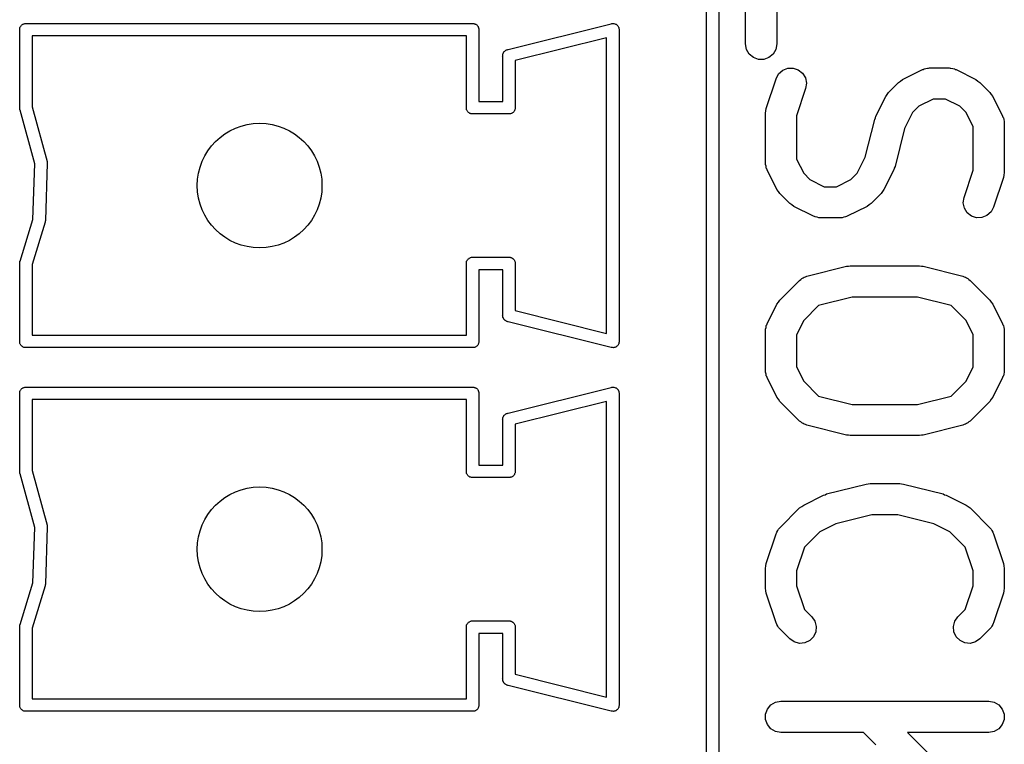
# Model space of a CAD drawing. Extents: x 81 to 161, y -172 to -32.
# Tile 24 of 94: x 89.26 to 98.74, y -132.53 to -125.56. Entities that reach past the tile are written whole.
import ezdxf

# ---------------------------------------------------------------- set-up
doc = ezdxf.new("R2010")
doc.units = 0
doc.header["$MEASUREMENT"] = 0
doc.layers.add('BLACK', color=7, linetype='CONTINUOUS')

msp = doc.modelspace()

# ---------------------------------------------------------------- linework, layer by layer
at = {"layer": 'BLACK', "linetype": 'CONTINUOUS'}
for p, q in [((95.987, -110.592), (95.987, -140.222)), ((95.867, -140.157), (95.867, -110.657)), ((96.2448, -125.794), (96.2448, -124.27)), ((96.5448, -124.27), (96.5448, -125.794)), ((89.257, -125.646), (89.2588, -125.641)), ((89.257, -125.652), (89.257, -125.646)), ((89.257, -126.412), (89.257, -125.652)), ((89.2588, -125.641), (89.2597, -125.636)), ((89.2597, -125.636), (89.2624, -125.632)), ((89.2624, -125.632), (89.2642, -125.627)), ((89.2642, -125.627), (89.2677, -125.622)), ((89.2677, -125.622), (89.2703, -125.618)), ((89.2703, -125.618), (89.2744, -125.614)), ((89.2744, -125.614), (89.2778, -125.61)), ((89.2778, -125.61), (89.2825, -125.608)), ((89.2825, -125.608), (89.2865, -125.604)), ((89.2865, -125.604), (89.2915, -125.602)), ((89.2915, -125.602), (89.2962, -125.6)), ((89.2962, -125.6), (89.3014, -125.599)), ((89.3014, -125.599), (89.3064, -125.597)), ((89.3064, -125.597), (89.3117, -125.597)), ((89.3117, -125.597), (89.3118, -125.597)), ((89.3118, -125.597), (93.6222, -125.597)), ((93.6222, -125.597), (93.6223, -125.597)), ((93.6223, -125.597), (93.6276, -125.597)), ((93.6276, -125.597), (93.6326, -125.599)), ((93.6326, -125.599), (93.6378, -125.6)), ((93.6378, -125.6), (93.6425, -125.602)), ((93.6425, -125.602), (93.6475, -125.604)), ((93.6475, -125.604), (93.6515, -125.608)), ((93.6515, -125.608), (93.6562, -125.61)), ((93.6562, -125.61), (93.6596, -125.614)), ((93.6596, -125.614), (93.6637, -125.618)), ((93.6637, -125.618), (93.6663, -125.622)), ((93.6663, -125.622), (93.6698, -125.627)), ((93.6698, -125.627), (93.6716, -125.632)), ((93.6716, -125.632), (93.6743, -125.636)), ((93.6743, -125.636), (93.6752, -125.641)), ((93.6752, -125.641), (93.677, -125.646)), ((93.677, -125.646), (93.677, -125.652)), ((93.677, -125.652), (93.677, -125.652)), ((93.677, -125.652), (93.677, -126.347)), ((93.9596, -125.847), (94.9494, -125.6)), ((94.9494, -125.6), (94.9564, -125.597)), ((94.9564, -125.597), (94.9649, -125.597)), ((94.9649, -125.597), (94.9733, -125.596)), ((94.9733, -125.596), (94.9754, -125.597)), ((94.9754, -125.597), (94.9776, -125.597)), ((94.9776, -125.597), (94.9855, -125.6)), ((94.9855, -125.6), (94.9937, -125.602)), ((94.9937, -125.602), (94.9954, -125.603)), ((94.9954, -125.603), (94.9975, -125.604)), ((94.9975, -125.604), (95.004, -125.61)), ((95.004, -125.61), (95.0108, -125.615)), ((95.0108, -125.615), (95.012, -125.616)), ((95.012, -125.616), (95.0137, -125.618)), ((95.0137, -125.618), (95.0179, -125.625)), ((95.0179, -125.625), (95.0226, -125.632)), ((95.0226, -125.632), (95.0232, -125.634)), ((95.0232, -125.634), (95.0243, -125.636)), ((95.0243, -125.636), (95.0257, -125.645)), ((95.0257, -125.645), (95.0278, -125.653)), ((95.0278, -125.653), (95.027, -125.66)), ((95.027, -125.66), (95.027, -128.654)), ((89.377, -125.717), (89.377, -126.399)), ((93.557, -125.717), (89.377, -125.717)), ((93.557, -126.396), (93.557, -125.717)), ((94.907, -125.734), (94.027, -125.954)), ((94.907, -128.58), (94.907, -125.734)), ((93.9177, -125.871), (93.9192, -125.87)), ((93.9192, -125.87), (93.9203, -125.868)), ((93.9203, -125.868), (93.9268, -125.862)), ((93.9268, -125.862), (93.9329, -125.857)), ((93.9329, -125.857), (93.9349, -125.856)), ((93.9349, -125.856), (93.9365, -125.854)), ((93.9365, -125.854), (93.9445, -125.851)), ((93.9445, -125.851), (93.9474, -125.85)), ((93.9474, -125.85), (93.9494, -125.85)), ((93.9494, -125.85), (93.9564, -125.847)), ((93.9564, -125.847), (93.9596, -125.847)), ((96.2538, -125.846), (96.2448, -125.794)), ((96.2799, -125.891), (96.2538, -125.846)), ((96.5357, -125.846), (96.5097, -125.891)), ((96.5448, -125.794), (96.5357, -125.846)), ((93.9062, -125.911), (93.907, -125.904)), ((93.907, -125.914), (93.9062, -125.911)), ((93.907, -125.902), (93.9075, -125.899)), ((93.907, -125.904), (93.907, -125.902)), ((93.907, -126.347), (93.907, -125.914)), ((93.9075, -125.899), (93.9084, -125.89)), ((93.9084, -125.89), (93.9094, -125.888)), ((93.9094, -125.888), (93.9098, -125.886)), ((93.9098, -125.886), (93.914, -125.879)), ((93.914, -125.879), (93.9177, -125.871)), ((94.027, -125.954), (94.027, -126.412)), ((96.3198, -125.924), (96.2799, -125.891)), ((96.3687, -125.942), (96.3198, -125.924)), ((96.4208, -125.942), (96.3687, -125.942)), ((96.4698, -125.924), (96.4208, -125.942)), ((96.5097, -125.891), (96.4698, -125.924)), ((96.563, -126.082), (96.602, -126.047)), ((96.602, -126.047), (96.6504, -126.028)), ((96.6504, -126.028), (96.7025, -126.027)), ((96.7025, -126.027), (96.7519, -126.043)), ((96.7519, -126.043), (96.7927, -126.076)), ((97.7563, -126.136), (97.9467, -126.041)), ((97.9467, -126.041), (97.955, -126.039)), ((97.955, -126.039), (97.9625, -126.034)), ((97.9625, -126.034), (97.9798, -126.031)), ((97.9798, -126.031), (97.9967, -126.026)), ((97.9967, -126.026), (98.0053, -126.027)), ((98.0053, -126.027), (98.0138, -126.025)), ((98.0138, -126.025), (98.2043, -126.025)), ((98.2043, -126.025), (98.2128, -126.027)), ((98.2128, -126.027), (98.2214, -126.026)), ((98.2214, -126.026), (98.2383, -126.031)), ((98.2383, -126.031), (98.2556, -126.034)), ((98.2556, -126.034), (98.2631, -126.039)), ((98.2631, -126.039), (98.2714, -126.041)), ((98.2714, -126.041), (98.4618, -126.136)), ((96.4429, -126.414), (96.5382, -126.128)), ((96.5382, -126.128), (96.563, -126.082)), ((96.7927, -126.076), (96.82, -126.12)), ((96.82, -126.12), (96.8304, -126.171)), ((97.7173, -126.164), (97.7369, -126.151)), ((97.7369, -126.151), (97.7563, -126.136)), ((98.4618, -126.136), (98.4811, -126.151)), ((98.4811, -126.151), (98.5008, -126.164)), ((96.8228, -126.223), (96.7352, -126.485)), ((96.8304, -126.171), (96.8228, -126.223)), ((97.622, -126.26), (97.7173, -126.164)), ((98.5008, -126.164), (98.5961, -126.26)), ((97.4987, -126.489), (97.5939, -126.299)), ((97.5939, -126.299), (97.6083, -126.279)), ((97.6083, -126.279), (97.622, -126.26)), ((98.0492, -126.325), (97.9122, -126.394)), ((98.1689, -126.325), (98.0492, -126.325)), ((98.3059, -126.394), (98.1689, -126.325)), ((98.5961, -126.26), (98.6098, -126.279)), ((98.6098, -126.279), (98.6242, -126.299)), ((98.6242, -126.299), (98.7194, -126.489)), ((89.2597, -126.428), (89.257, -126.412)), ((89.2612, -126.43), (89.2597, -126.428)), ((89.4021, -126.947), (89.2612, -126.43)), ((89.377, -126.399), (89.5203, -126.924)), ((93.557, -126.418), (93.557, -126.396)), ((93.5588, -126.423), (93.557, -126.418)), ((93.5597, -126.428), (93.5588, -126.423)), ((93.5624, -126.432), (93.5597, -126.428)), ((93.5642, -126.437), (93.5624, -126.432)), ((93.5677, -126.442), (93.5642, -126.437)), ((93.677, -126.347), (93.907, -126.347)), ((94.0198, -126.437), (94.0163, -126.442)), ((94.0216, -126.432), (94.0198, -126.437)), ((94.0243, -126.428), (94.0216, -126.432)), ((94.0252, -126.423), (94.0243, -126.428)), ((94.027, -126.418), (94.0252, -126.423)), ((94.027, -126.412), (94.027, -126.412)), ((94.027, -126.412), (94.027, -126.418)), ((96.4352, -126.461), (96.4394, -126.437)), ((96.4394, -126.437), (96.4429, -126.414)), ((97.9122, -126.394), (97.8514, -126.455)), ((98.3667, -126.455), (98.3059, -126.394)), ((93.5703, -126.446), (93.5677, -126.442)), ((93.5744, -126.45), (93.5703, -126.446)), ((93.5778, -126.454), (93.5744, -126.45)), ((93.5825, -126.456), (93.5778, -126.454)), ((93.5865, -126.46), (93.5825, -126.456)), ((93.5915, -126.462), (93.5865, -126.46)), ((93.5962, -126.464), (93.5915, -126.462)), ((93.6014, -126.465), (93.5962, -126.464)), ((93.6064, -126.467), (93.6014, -126.465)), ((93.6117, -126.467), (93.6064, -126.467)), ((93.6118, -126.467), (93.6117, -126.467)), ((93.9722, -126.467), (93.6118, -126.467)), ((93.9723, -126.467), (93.9722, -126.467)), ((93.9776, -126.467), (93.9723, -126.467)), ((93.9826, -126.465), (93.9776, -126.467)), ((93.9878, -126.464), (93.9826, -126.465)), ((93.9925, -126.462), (93.9878, -126.464)), ((93.9975, -126.46), (93.9925, -126.462)), ((94.0015, -126.456), (93.9975, -126.46)), ((94.0062, -126.454), (94.0015, -126.456)), ((94.0096, -126.45), (94.0062, -126.454)), ((94.0137, -126.446), (94.0096, -126.45)), ((94.0163, -126.442), (94.0137, -126.446)), ((96.4352, -126.937), (96.4352, -126.461)), ((96.7352, -126.485), (96.7352, -126.902)), ((97.3961, -126.885), (97.4873, -126.52)), ((97.4873, -126.52), (97.494, -126.505)), ((97.494, -126.505), (97.4987, -126.489)), ((97.8514, -126.455), (97.7744, -126.609)), ((98.4352, -126.592), (98.3667, -126.455)), ((98.7194, -126.489), (98.7219, -126.497)), ((98.7219, -126.497), (98.7262, -126.505)), ((98.7262, -126.505), (98.7292, -126.522)), ((98.7292, -126.522), (98.7343, -126.539)), ((97.7744, -126.609), (97.6831, -126.974)), ((98.4352, -127.008), (98.4352, -126.592)), ((98.7343, -126.539), (98.7337, -126.548)), ((98.7337, -126.548), (98.7352, -126.556)), ((98.7352, -126.556), (98.7352, -127.032)), ((96.7352, -126.902), (96.8038, -127.039)), ((97.3191, -127.039), (97.3961, -126.885)), ((89.3849, -127.482), (89.4021, -126.947)), ((89.5223, -126.942), (89.5046, -127.494)), ((89.5203, -126.924), (89.522, -126.933)), ((89.522, -126.933), (89.5219, -126.938)), ((89.5219, -126.938), (89.5223, -126.942)), ((96.4367, -126.946), (96.4352, -126.937)), ((96.4362, -126.954), (96.4367, -126.946)), ((96.4412, -126.971), (96.4362, -126.954)), ((96.4443, -126.988), (96.4412, -126.971)), ((96.4486, -126.996), (96.4443, -126.988)), ((96.4511, -127.004), (96.4486, -126.996)), ((96.5463, -127.195), (96.4511, -127.004)), ((97.6718, -127.004), (97.5765, -127.195)), ((97.6765, -126.989), (97.6718, -127.004)), ((97.6831, -126.974), (97.6765, -126.989)), ((96.8038, -127.039), (96.8646, -127.1)), ((96.8646, -127.1), (97.0016, -127.168)), ((97.1213, -127.168), (97.2583, -127.1)), ((97.2583, -127.1), (97.3191, -127.039)), ((98.3477, -127.271), (98.4352, -127.008)), ((98.7275, -127.08), (98.6323, -127.366)), ((98.7311, -127.056), (98.7275, -127.08)), ((98.7352, -127.032), (98.7311, -127.056)), ((96.5606, -127.214), (96.5463, -127.195)), ((97.0016, -127.168), (97.1213, -127.168)), ((97.5765, -127.195), (97.5622, -127.214)), ((96.5744, -127.234), (96.5606, -127.214)), ((96.6696, -127.329), (96.5744, -127.234)), ((97.5484, -127.234), (97.4532, -127.329)), ((97.5622, -127.214), (97.5484, -127.234)), ((98.3401, -127.322), (98.3477, -127.271)), ((96.6893, -127.343), (96.6696, -127.329)), ((96.7086, -127.357), (96.6893, -127.343)), ((96.8991, -127.452), (96.7086, -127.357)), ((97.4142, -127.357), (97.2237, -127.452)), ((97.4335, -127.343), (97.4142, -127.357)), ((97.4532, -127.329), (97.4335, -127.343)), ((98.3505, -127.373), (98.3401, -127.322)), ((98.3778, -127.418), (98.3505, -127.373)), ((98.6323, -127.366), (98.6075, -127.411)), ((96.9074, -127.455), (96.8991, -127.452)), ((96.9149, -127.459), (96.9074, -127.455)), ((96.9322, -127.462), (96.9149, -127.459)), ((96.949, -127.467), (96.9322, -127.462)), ((96.9577, -127.467), (96.949, -127.467)), ((96.9662, -127.468), (96.9577, -127.467)), ((97.1567, -127.468), (96.9662, -127.468)), ((97.1652, -127.467), (97.1567, -127.468)), ((97.1738, -127.467), (97.1652, -127.467)), ((97.1907, -127.462), (97.1738, -127.467)), ((97.208, -127.459), (97.1907, -127.462)), ((97.2155, -127.455), (97.208, -127.459)), ((97.2237, -127.452), (97.2155, -127.455)), ((98.4186, -127.45), (98.3778, -127.418)), ((98.468, -127.466), (98.4186, -127.45)), ((98.5201, -127.465), (98.468, -127.466)), ((98.5685, -127.446), (98.5201, -127.465)), ((98.6075, -127.411), (98.5685, -127.446)), ((89.2617, -127.883), (89.3849, -127.482)), ((89.5019, -127.51), (89.377, -127.916)), ((89.5024, -127.507), (89.5019, -127.51)), ((89.5035, -127.504), (89.5024, -127.507)), ((89.5046, -127.494), (89.5035, -127.504)), ((93.5744, -127.864), (93.5778, -127.86)), ((93.5778, -127.86), (93.5825, -127.858)), ((93.5825, -127.858), (93.5865, -127.854)), ((93.5865, -127.854), (93.5915, -127.852)), ((93.5915, -127.852), (93.5962, -127.85)), ((93.5962, -127.85), (93.6014, -127.849)), ((93.6014, -127.849), (93.6064, -127.847)), ((93.6064, -127.847), (93.6117, -127.847)), ((93.6117, -127.847), (93.6118, -127.847)), ((93.6118, -127.847), (93.9722, -127.847)), ((93.9722, -127.847), (93.9723, -127.847)), ((93.9723, -127.847), (93.9776, -127.847)), ((93.9776, -127.847), (93.9826, -127.849)), ((93.9826, -127.849), (93.9878, -127.85)), ((93.9878, -127.85), (93.9925, -127.852)), ((93.9925, -127.852), (93.9975, -127.854)), ((93.9975, -127.854), (94.0015, -127.858)), ((94.0015, -127.858), (94.0062, -127.86)), ((94.0062, -127.86), (94.0096, -127.864)), ((89.257, -127.902), (89.2597, -127.886)), ((89.257, -128.662), (89.257, -127.902)), ((89.2597, -127.886), (89.2617, -127.883)), ((89.377, -127.916), (89.377, -128.597)), ((93.557, -127.896), (93.5588, -127.891)), ((93.557, -127.902), (93.557, -127.896)), ((93.557, -128.597), (93.557, -127.902)), ((93.557, -127.902), (93.557, -127.902)), ((93.5588, -127.891), (93.5597, -127.886)), ((93.5597, -127.886), (93.5624, -127.882)), ((93.5624, -127.882), (93.5642, -127.877)), ((93.5642, -127.877), (93.5677, -127.872)), ((93.5677, -127.872), (93.5703, -127.868)), ((93.5703, -127.868), (93.5744, -127.864)), ((94.0096, -127.864), (94.0137, -127.868)), ((94.0137, -127.868), (94.0163, -127.872)), ((94.0163, -127.872), (94.0198, -127.877)), ((94.0198, -127.877), (94.0216, -127.882)), ((94.0216, -127.882), (94.0243, -127.886)), ((94.0243, -127.886), (94.0252, -127.891)), ((94.0252, -127.891), (94.027, -127.896)), ((94.027, -127.896), (94.027, -127.902)), ((94.027, -127.902), (94.027, -127.902)), ((94.027, -127.902), (94.027, -128.36)), ((96.8346, -128.03), (97.2155, -127.934)), ((97.2155, -127.934), (97.2338, -127.933)), ((97.2338, -127.933), (97.2519, -127.93)), ((97.2519, -127.93), (97.9186, -127.93)), ((97.9186, -127.93), (97.9366, -127.933)), ((97.9366, -127.933), (97.955, -127.934)), ((97.955, -127.934), (98.3359, -128.03)), ((93.907, -127.967), (93.677, -127.967)), ((93.677, -127.967), (93.677, -128.662)), ((93.907, -128.4), (93.907, -127.967)), ((96.787, -128.051), (96.7978, -128.046)), ((96.7978, -128.046), (96.8076, -128.039)), ((96.8076, -128.039), (96.8214, -128.036)), ((96.8214, -128.036), (96.8346, -128.03)), ((98.3359, -128.03), (98.349, -128.036)), ((98.349, -128.036), (98.3629, -128.039)), ((98.3629, -128.039), (98.3726, -128.046)), ((98.3726, -128.046), (98.3835, -128.051)), ((96.5744, -128.26), (96.7649, -128.069)), ((96.7649, -128.069), (96.7767, -128.061)), ((96.7767, -128.061), (96.787, -128.051)), ((98.3835, -128.051), (98.3938, -128.061)), ((98.3938, -128.061), (98.4056, -128.069)), ((98.4056, -128.069), (98.5961, -128.26)), ((97.2704, -128.23), (96.9476, -128.311)), ((97.9001, -128.23), (97.2704, -128.23)), ((98.2228, -128.311), (97.9001, -128.23)), ((96.4511, -128.489), (96.5463, -128.299)), ((96.5463, -128.299), (96.5606, -128.279)), ((96.5606, -128.279), (96.5744, -128.26)), ((96.9476, -128.311), (96.8038, -128.455)), ((98.3667, -128.455), (98.2228, -128.311)), ((98.5961, -128.26), (98.6099, -128.279)), ((98.6099, -128.279), (98.6242, -128.299)), ((98.6242, -128.299), (98.7194, -128.489)), ((93.9062, -128.403), (93.907, -128.4)), ((93.907, -128.41), (93.9062, -128.403)), ((93.907, -128.412), (93.907, -128.41)), ((93.9075, -128.415), (93.907, -128.412)), ((93.9084, -128.424), (93.9075, -128.415)), ((93.9094, -128.426), (93.9084, -128.424)), ((93.9097, -128.428), (93.9094, -128.426)), ((93.914, -128.435), (93.9097, -128.428)), ((94.027, -128.36), (94.907, -128.58)), ((93.9177, -128.443), (93.914, -128.435)), ((93.9192, -128.444), (93.9177, -128.443)), ((93.9203, -128.446), (93.9192, -128.444)), ((93.9268, -128.452), (93.9203, -128.446)), ((93.9329, -128.457), (93.9268, -128.452)), ((93.9349, -128.458), (93.9329, -128.457)), ((93.9365, -128.46), (93.9349, -128.458)), ((93.9445, -128.463), (93.9365, -128.46)), ((93.9474, -128.464), (93.9445, -128.463)), ((93.9494, -128.464), (93.9474, -128.464)), ((93.9564, -128.467), (93.9494, -128.464)), ((93.9596, -128.467), (93.9564, -128.467)), ((94.9494, -128.714), (93.9596, -128.467)), ((96.4362, -128.539), (96.4412, -128.522)), ((96.4412, -128.522), (96.4443, -128.505)), ((96.4443, -128.505), (96.4486, -128.497)), ((96.4486, -128.497), (96.4511, -128.489)), ((96.8038, -128.455), (96.7352, -128.592)), ((98.4352, -128.592), (98.3667, -128.455)), ((98.7194, -128.489), (98.7219, -128.497)), ((98.7219, -128.497), (98.7262, -128.505)), ((98.7262, -128.505), (98.7292, -128.522)), ((98.7292, -128.522), (98.7343, -128.539)), ((89.377, -128.597), (93.557, -128.597)), ((96.4352, -128.556), (96.4367, -128.548)), ((96.4352, -128.937), (96.4352, -128.556)), ((96.4367, -128.548), (96.4362, -128.539)), ((96.7352, -128.592), (96.7352, -128.902)), ((98.4352, -128.902), (98.4352, -128.592)), ((98.7343, -128.539), (98.7337, -128.548)), ((98.7337, -128.548), (98.7352, -128.556)), ((98.7352, -128.556), (98.7352, -128.937)), ((89.257, -128.668), (89.257, -128.662)), ((89.257, -128.662), (89.257, -128.662)), ((89.2588, -128.673), (89.257, -128.668)), ((89.2597, -128.678), (89.2588, -128.673)), ((89.2624, -128.682), (89.2597, -128.678)), ((89.2642, -128.687), (89.2624, -128.682)), ((89.2677, -128.692), (89.2642, -128.687)), ((89.2703, -128.696), (89.2677, -128.692)), ((89.2744, -128.7), (89.2703, -128.696)), ((89.2778, -128.704), (89.2744, -128.7)), ((89.2825, -128.706), (89.2778, -128.704)), ((89.2865, -128.71), (89.2825, -128.706)), ((89.2915, -128.712), (89.2865, -128.71)), ((89.2962, -128.714), (89.2915, -128.712)), ((93.6425, -128.712), (93.6378, -128.714)), ((93.6475, -128.71), (93.6425, -128.712)), ((93.6515, -128.706), (93.6475, -128.71)), ((93.6562, -128.704), (93.6515, -128.706)), ((93.6596, -128.7), (93.6562, -128.704)), ((93.6637, -128.696), (93.6596, -128.7)), ((93.6663, -128.692), (93.6637, -128.696)), ((93.6698, -128.687), (93.6663, -128.692)), ((93.6716, -128.682), (93.6698, -128.687)), ((93.6743, -128.678), (93.6716, -128.682)), ((93.6752, -128.673), (93.6743, -128.678)), ((93.677, -128.668), (93.6752, -128.673)), ((93.677, -128.662), (93.677, -128.662)), ((93.677, -128.662), (93.677, -128.668)), ((94.9937, -128.712), (94.9855, -128.714)), ((94.9954, -128.711), (94.9937, -128.712)), ((94.9975, -128.71), (94.9954, -128.711)), ((95.004, -128.704), (94.9975, -128.71)), ((95.0108, -128.699), (95.004, -128.704)), ((95.012, -128.698), (95.0108, -128.699)), ((95.0137, -128.696), (95.012, -128.698)), ((95.0179, -128.689), (95.0137, -128.696)), ((95.0226, -128.682), (95.0179, -128.689)), ((95.0232, -128.68), (95.0226, -128.682)), ((95.0243, -128.678), (95.0232, -128.68)), ((95.0257, -128.669), (95.0243, -128.678)), ((95.0278, -128.661), (95.0257, -128.669)), ((95.027, -128.654), (95.0278, -128.661)), ((89.3014, -128.715), (89.2962, -128.714)), ((89.3064, -128.717), (89.3014, -128.715)), ((89.3117, -128.717), (89.3064, -128.717)), ((89.3118, -128.717), (89.3117, -128.717)), ((93.6222, -128.717), (89.3118, -128.717)), ((93.6223, -128.717), (93.6222, -128.717)), ((93.6276, -128.717), (93.6223, -128.717)), ((93.6326, -128.715), (93.6276, -128.717)), ((93.6378, -128.714), (93.6326, -128.715)), ((94.9564, -128.717), (94.9494, -128.714)), ((94.9649, -128.717), (94.9564, -128.717)), ((94.9733, -128.718), (94.9649, -128.717)), ((94.9754, -128.717), (94.9733, -128.718)), ((94.9776, -128.717), (94.9754, -128.717)), ((94.9855, -128.714), (94.9776, -128.717)), ((96.7352, -128.902), (96.8038, -129.039)), ((98.3667, -129.039), (98.4352, -128.902)), ((96.4367, -128.946), (96.4352, -128.937)), ((96.4362, -128.954), (96.4367, -128.946)), ((96.4412, -128.971), (96.4362, -128.954)), ((96.4443, -128.988), (96.4412, -128.971)), ((96.4486, -128.996), (96.4443, -128.988)), ((96.4511, -129.004), (96.4486, -128.996)), ((98.7219, -128.996), (98.7194, -129.004)), ((98.7262, -128.988), (98.7219, -128.996)), ((98.7292, -128.971), (98.7262, -128.988)), ((98.7343, -128.954), (98.7292, -128.971)), ((98.7352, -128.937), (98.7337, -128.946)), ((98.7337, -128.946), (98.7343, -128.954)), ((96.5463, -129.195), (96.4511, -129.004)), ((96.8038, -129.039), (96.9476, -129.183)), ((98.2228, -129.183), (98.3667, -129.039)), ((98.7194, -129.004), (98.6242, -129.195)), ((89.257, -129.146), (89.2588, -129.141)), ((89.257, -129.152), (89.257, -129.146)), ((89.257, -129.912), (89.257, -129.152)), ((89.2588, -129.141), (89.2597, -129.136)), ((89.2597, -129.136), (89.2624, -129.132)), ((89.2624, -129.132), (89.2642, -129.127)), ((89.2642, -129.127), (89.2677, -129.122)), ((89.2677, -129.122), (89.2703, -129.118)), ((89.2703, -129.118), (89.2744, -129.114)), ((89.2744, -129.114), (89.2778, -129.11)), ((89.2778, -129.11), (89.2825, -129.108)), ((89.2825, -129.108), (89.2865, -129.104)), ((89.2865, -129.104), (89.2915, -129.102)), ((89.2915, -129.102), (89.2962, -129.1)), ((89.2962, -129.1), (89.3014, -129.099)), ((89.3014, -129.099), (89.3064, -129.097)), ((89.3064, -129.097), (89.3117, -129.097)), ((89.3117, -129.097), (89.3118, -129.097)), ((89.3118, -129.097), (93.6222, -129.097)), ((93.6222, -129.097), (93.6223, -129.097)), ((93.6223, -129.097), (93.6276, -129.097)), ((93.6276, -129.097), (93.6326, -129.099)), ((93.6326, -129.099), (93.6378, -129.1)), ((93.6378, -129.1), (93.6425, -129.102)), ((93.6425, -129.102), (93.6475, -129.104)), ((93.6475, -129.104), (93.6515, -129.108)), ((93.6515, -129.108), (93.6562, -129.11)), ((93.6562, -129.11), (93.6596, -129.114)), ((93.6596, -129.114), (93.6637, -129.118)), ((93.6637, -129.118), (93.6663, -129.122)), ((93.6663, -129.122), (93.6698, -129.127)), ((93.6698, -129.127), (93.6716, -129.132)), ((93.6716, -129.132), (93.6743, -129.136)), ((93.6743, -129.136), (93.6752, -129.141)), ((93.6752, -129.141), (93.677, -129.146)), ((93.677, -129.146), (93.677, -129.152)), ((93.677, -129.152), (93.677, -129.152)), ((93.677, -129.152), (93.677, -129.847)), ((93.9596, -129.347), (94.9494, -129.1)), ((94.9494, -129.1), (94.9564, -129.097)), ((94.9564, -129.097), (94.9649, -129.097)), ((94.9649, -129.097), (94.9733, -129.096)), ((94.9733, -129.096), (94.9754, -129.097)), ((94.9754, -129.097), (94.9776, -129.097)), ((94.9776, -129.097), (94.9855, -129.1)), ((94.9855, -129.1), (94.9937, -129.102)), ((94.9937, -129.102), (94.9954, -129.103)), ((94.9954, -129.103), (94.9975, -129.104)), ((94.9975, -129.104), (95.004, -129.11)), ((95.004, -129.11), (95.0108, -129.115)), ((95.0108, -129.115), (95.012, -129.116)), ((95.012, -129.116), (95.0137, -129.118)), ((95.0137, -129.118), (95.0179, -129.125)), ((95.0179, -129.125), (95.0226, -129.132)), ((95.0226, -129.132), (95.0232, -129.134)), ((95.0232, -129.134), (95.0243, -129.136)), ((95.0243, -129.136), (95.0257, -129.145)), ((95.0257, -129.145), (95.0278, -129.153)), ((95.0278, -129.153), (95.027, -129.16)), ((95.027, -129.16), (95.027, -132.154)), ((96.9476, -129.183), (97.2704, -129.263)), ((97.9001, -129.263), (98.2228, -129.183)), ((89.377, -129.217), (89.377, -129.899)), ((93.557, -129.217), (89.377, -129.217)), ((93.557, -129.896), (93.557, -129.217)), ((94.907, -129.234), (94.027, -129.454)), ((94.907, -132.08), (94.907, -129.234)), ((96.5606, -129.214), (96.5463, -129.195)), ((96.5744, -129.234), (96.5606, -129.214)), ((96.7649, -129.424), (96.5744, -129.234)), ((97.2704, -129.263), (97.9001, -129.263)), ((98.5961, -129.234), (98.4056, -129.424)), ((98.6099, -129.214), (98.5961, -129.234)), ((98.6242, -129.195), (98.6099, -129.214)), ((93.914, -129.379), (93.9177, -129.371)), ((93.9177, -129.371), (93.9192, -129.37)), ((93.9192, -129.37), (93.9203, -129.368)), ((93.9203, -129.368), (93.9268, -129.362)), ((93.9268, -129.362), (93.9329, -129.357)), ((93.9329, -129.357), (93.9349, -129.356)), ((93.9349, -129.356), (93.9365, -129.354)), ((93.9365, -129.354), (93.9445, -129.351)), ((93.9445, -129.351), (93.9474, -129.35)), ((93.9474, -129.35), (93.9494, -129.35)), ((93.9494, -129.35), (93.9564, -129.347)), ((93.9564, -129.347), (93.9596, -129.347)), ((93.9062, -129.411), (93.907, -129.404)), ((93.907, -129.414), (93.9062, -129.411)), ((93.907, -129.402), (93.9075, -129.399)), ((93.907, -129.404), (93.907, -129.402)), ((93.907, -129.847), (93.907, -129.414)), ((93.9075, -129.399), (93.9084, -129.39)), ((93.9084, -129.39), (93.9094, -129.388)), ((93.9094, -129.388), (93.9098, -129.386)), ((93.9098, -129.386), (93.914, -129.379)), ((94.027, -129.454), (94.027, -129.912)), ((96.7767, -129.432), (96.7649, -129.424)), ((96.787, -129.442), (96.7767, -129.432)), ((96.7978, -129.447), (96.787, -129.442)), ((96.8076, -129.454), (96.7978, -129.447)), ((96.8214, -129.458), (96.8076, -129.454)), ((96.8346, -129.464), (96.8214, -129.458)), ((97.2155, -129.559), (96.8346, -129.464)), ((98.3359, -129.464), (97.955, -129.559)), ((98.349, -129.458), (98.3359, -129.464)), ((98.3629, -129.454), (98.349, -129.458)), ((98.3726, -129.447), (98.3629, -129.454)), ((98.3835, -129.442), (98.3726, -129.447)), ((98.3938, -129.432), (98.3835, -129.442)), ((98.4056, -129.424), (98.3938, -129.432)), ((97.2338, -129.56), (97.2155, -129.559)), ((97.2519, -129.563), (97.2338, -129.56)), ((97.9186, -129.563), (97.2519, -129.563)), ((97.9366, -129.56), (97.9186, -129.563)), ((97.955, -129.559), (97.9366, -129.56)), ((93.677, -129.847), (93.907, -129.847)), ((89.2597, -129.928), (89.257, -129.912)), ((89.2612, -129.93), (89.2597, -129.928)), ((89.4021, -130.447), (89.2612, -129.93)), ((89.377, -129.899), (89.5203, -130.424)), ((93.557, -129.918), (93.557, -129.896)), ((93.5588, -129.923), (93.557, -129.918)), ((93.5597, -129.928), (93.5588, -129.923)), ((93.5624, -129.932), (93.5597, -129.928)), ((93.5642, -129.937), (93.5624, -129.932)), ((93.5677, -129.942), (93.5642, -129.937)), ((93.5703, -129.946), (93.5677, -129.942)), ((93.5744, -129.95), (93.5703, -129.946)), ((94.0137, -129.946), (94.0096, -129.95)), ((94.0163, -129.942), (94.0137, -129.946)), ((94.0198, -129.937), (94.0163, -129.942)), ((94.0216, -129.932), (94.0198, -129.937)), ((94.0243, -129.928), (94.0216, -129.932)), ((94.0252, -129.923), (94.0243, -129.928)), ((94.027, -129.918), (94.0252, -129.923)), ((94.027, -129.912), (94.027, -129.912)), ((94.027, -129.912), (94.027, -129.918)), ((93.5778, -129.954), (93.5744, -129.95)), ((93.5825, -129.956), (93.5778, -129.954)), ((93.5865, -129.96), (93.5825, -129.956)), ((93.5915, -129.962), (93.5865, -129.96)), ((93.5962, -129.964), (93.5915, -129.962)), ((93.6014, -129.965), (93.5962, -129.964)), ((93.6064, -129.967), (93.6014, -129.965)), ((93.6117, -129.967), (93.6064, -129.967)), ((93.6118, -129.967), (93.6117, -129.967)), ((93.9722, -129.967), (93.6118, -129.967)), ((93.9723, -129.967), (93.9722, -129.967)), ((93.9776, -129.967), (93.9723, -129.967)), ((93.9826, -129.965), (93.9776, -129.967)), ((93.9878, -129.964), (93.9826, -129.965)), ((93.9925, -129.962), (93.9878, -129.964)), ((93.9975, -129.96), (93.9925, -129.962)), ((94.0015, -129.956), (93.9975, -129.96)), ((94.0062, -129.954), (94.0015, -129.956)), ((94.0096, -129.95), (94.0062, -129.954)), ((97.025, -130.125), (97.406, -130.03)), ((97.406, -130.03), (97.4243, -130.028)), ((97.4243, -130.028), (97.4424, -130.025)), ((97.4424, -130.025), (97.7281, -130.025)), ((97.7281, -130.025), (97.7462, -130.028)), ((97.7462, -130.028), (97.7645, -130.03)), ((97.7645, -130.03), (98.1454, -130.125)), ((96.9943, -130.136), (97.0101, -130.132)), ((97.0101, -130.132), (97.025, -130.125)), ((98.1454, -130.125), (98.1604, -130.132)), ((98.1604, -130.132), (98.1761, -130.136)), ((96.8039, -130.232), (96.9943, -130.136)), ((98.1761, -130.136), (98.3666, -130.232)), ((96.5744, -130.45), (96.7649, -130.26)), ((96.7649, -130.26), (96.7846, -130.246)), ((96.7846, -130.246), (96.8039, -130.232)), ((97.4608, -130.325), (97.1138, -130.412)), ((97.7096, -130.325), (97.4608, -130.325)), ((98.0567, -130.412), (97.7096, -130.325)), ((98.3666, -130.232), (98.3859, -130.246)), ((98.3859, -130.246), (98.4056, -130.26)), ((98.4056, -130.26), (98.5961, -130.45)), ((97.1138, -130.412), (96.9598, -130.489)), ((98.2107, -130.489), (98.0567, -130.412)), ((89.3849, -130.982), (89.4021, -130.447)), ((89.5223, -130.442), (89.5046, -130.994)), ((89.5203, -130.424), (89.522, -130.433)), ((89.522, -130.433), (89.5219, -130.438)), ((89.5219, -130.438), (89.5223, -130.442)), ((96.4429, -130.794), (96.5382, -130.509)), ((96.5382, -130.509), (96.5423, -130.501)), ((96.5423, -130.501), (96.5445, -130.493)), ((96.5445, -130.493), (96.5546, -130.478)), ((96.5546, -130.478), (96.563, -130.463)), ((96.563, -130.463), (96.5694, -130.457)), ((96.5694, -130.457), (96.5744, -130.45)), ((96.9598, -130.489), (96.8116, -130.637)), ((98.3589, -130.637), (98.2107, -130.489)), ((98.5961, -130.45), (98.601, -130.457)), ((98.601, -130.457), (98.6075, -130.463)), ((98.6075, -130.463), (98.6159, -130.478)), ((98.6159, -130.478), (98.6259, -130.493)), ((98.6259, -130.493), (98.6282, -130.501)), ((98.6282, -130.501), (98.6323, -130.509)), ((98.6323, -130.509), (98.7275, -130.794)), ((96.8116, -130.637), (96.7352, -130.866)), ((98.4352, -130.866), (98.3589, -130.637)), ((96.4394, -130.818), (96.4429, -130.794)), ((98.7275, -130.794), (98.7311, -130.818)), ((96.4352, -130.842), (96.4394, -130.818)), ((96.4352, -131.032), (96.4352, -130.842)), ((96.7352, -130.866), (96.7352, -131.008)), ((98.4352, -131.008), (98.4352, -130.866)), ((98.7311, -130.818), (98.7352, -130.842)), ((98.7352, -130.842), (98.7352, -131.032)), ((89.2617, -131.383), (89.3849, -130.982)), ((89.5019, -131.01), (89.377, -131.416)), ((89.5024, -131.007), (89.5019, -131.01)), ((89.5035, -131.004), (89.5024, -131.007)), ((89.5046, -130.994), (89.5035, -131.004)), ((96.4394, -131.056), (96.4352, -131.032)), ((96.4429, -131.08), (96.4394, -131.056)), ((96.5382, -131.366), (96.4429, -131.08)), ((96.7352, -131.008), (96.8116, -131.237)), ((98.3589, -131.237), (98.4352, -131.008)), ((98.7275, -131.08), (98.6323, -131.366)), ((98.7311, -131.056), (98.7275, -131.08)), ((98.7352, -131.032), (98.7311, -131.056)), ((96.8116, -131.237), (96.8818, -131.307)), ((98.2887, -131.307), (98.3589, -131.237)), ((93.5703, -131.368), (93.5744, -131.364)), ((93.5744, -131.364), (93.5778, -131.36)), ((93.5778, -131.36), (93.5825, -131.358)), ((93.5825, -131.358), (93.5865, -131.354)), ((93.5865, -131.354), (93.5915, -131.352)), ((93.5915, -131.352), (93.5962, -131.35)), ((93.5962, -131.35), (93.6014, -131.349)), ((93.6014, -131.349), (93.6064, -131.347)), ((93.6064, -131.347), (93.6117, -131.347)), ((93.6117, -131.347), (93.6118, -131.347)), ((93.6118, -131.347), (93.9722, -131.347)), ((93.9722, -131.347), (93.9723, -131.347)), ((93.9723, -131.347), (93.9776, -131.347)), ((93.9776, -131.347), (93.9826, -131.349)), ((93.9826, -131.349), (93.9878, -131.35)), ((93.9878, -131.35), (93.9925, -131.352)), ((93.9925, -131.352), (93.9975, -131.354)), ((93.9975, -131.354), (94.0015, -131.358)), ((94.0015, -131.358), (94.0062, -131.36)), ((94.0062, -131.36), (94.0096, -131.364)), ((94.0096, -131.364), (94.0137, -131.368)), ((96.5423, -131.373), (96.5382, -131.366)), ((96.8818, -131.307), (96.9117, -131.35)), ((96.9117, -131.35), (96.9251, -131.4)), ((98.2453, -131.4), (98.2588, -131.35)), ((98.2588, -131.35), (98.2887, -131.307)), ((98.6323, -131.366), (98.6282, -131.373)), ((89.257, -131.402), (89.2597, -131.386)), ((89.257, -132.162), (89.257, -131.402)), ((89.2597, -131.386), (89.2617, -131.383)), ((89.377, -131.416), (89.377, -132.097)), ((93.557, -131.396), (93.5588, -131.391)), ((93.557, -131.402), (93.557, -131.396)), ((93.557, -132.097), (93.557, -131.402)), ((93.557, -131.402), (93.557, -131.402)), ((93.5588, -131.391), (93.5597, -131.386)), ((93.5597, -131.386), (93.5624, -131.382)), ((93.5624, -131.382), (93.5642, -131.377)), ((93.5642, -131.377), (93.5677, -131.372)), ((93.5677, -131.372), (93.5703, -131.368)), ((94.0137, -131.368), (94.0163, -131.372)), ((94.0163, -131.372), (94.0198, -131.377)), ((94.0198, -131.377), (94.0216, -131.382)), ((94.0216, -131.382), (94.0243, -131.386)), ((94.0243, -131.386), (94.0252, -131.391)), ((94.0252, -131.391), (94.027, -131.396)), ((94.027, -131.396), (94.027, -131.402)), ((94.027, -131.402), (94.027, -131.402)), ((94.027, -131.402), (94.027, -131.86)), ((96.5445, -131.381), (96.5423, -131.373)), ((96.5546, -131.396), (96.5445, -131.381)), ((96.563, -131.411), (96.5546, -131.396)), ((96.5694, -131.417), (96.563, -131.411)), ((96.5744, -131.424), (96.5694, -131.417)), ((96.6696, -131.519), (96.5744, -131.424)), ((96.9206, -131.452), (96.8986, -131.499)), ((96.9251, -131.4), (96.9206, -131.452)), ((98.2499, -131.452), (98.2453, -131.4)), ((98.2719, -131.499), (98.2499, -131.452)), ((98.5961, -131.424), (98.5008, -131.519)), ((98.601, -131.417), (98.5961, -131.424)), ((98.6075, -131.411), (98.601, -131.417)), ((98.6159, -131.396), (98.6075, -131.411)), ((98.6259, -131.381), (98.6159, -131.396)), ((98.6282, -131.373), (98.6259, -131.381)), ((93.907, -131.467), (93.677, -131.467)), ((93.677, -131.467), (93.677, -132.162)), ((93.907, -131.9), (93.907, -131.467)), ((96.7123, -131.549), (96.6696, -131.519)), ((96.7626, -131.563), (96.7123, -131.549)), ((96.8618, -131.536), (96.8145, -131.558)), ((96.8986, -131.499), (96.8618, -131.536)), ((98.3087, -131.536), (98.2719, -131.499)), ((98.3559, -131.558), (98.3087, -131.536)), ((98.4582, -131.549), (98.4078, -131.563)), ((98.5008, -131.519), (98.4582, -131.549)), ((96.8145, -131.558), (96.7626, -131.563)), ((98.4078, -131.563), (98.3559, -131.558)), ((93.9062, -131.903), (93.907, -131.9)), ((93.907, -131.91), (93.9062, -131.903)), ((93.907, -131.912), (93.907, -131.91)), ((93.9075, -131.915), (93.907, -131.912)), ((93.9084, -131.924), (93.9075, -131.915)), ((93.9094, -131.926), (93.9084, -131.924)), ((93.9097, -131.928), (93.9094, -131.926)), ((93.914, -131.935), (93.9097, -131.928)), ((93.9177, -131.943), (93.914, -131.935)), ((94.027, -131.86), (94.907, -132.08)), ((93.9192, -131.944), (93.9177, -131.943)), ((93.9203, -131.946), (93.9192, -131.944)), ((93.9268, -131.952), (93.9203, -131.946)), ((93.9329, -131.957), (93.9268, -131.952)), ((93.9349, -131.958), (93.9329, -131.957)), ((93.9365, -131.96), (93.9349, -131.958)), ((93.9445, -131.963), (93.9365, -131.96)), ((93.9474, -131.964), (93.9445, -131.963)), ((93.9494, -131.964), (93.9474, -131.964)), ((93.9564, -131.967), (93.9494, -131.964)), ((93.9596, -131.967), (93.9564, -131.967)), ((94.9494, -132.214), (93.9596, -131.967)), ((89.377, -132.097), (93.557, -132.097)), ((96.5339, -132.13), (96.5852, -132.12)), ((96.5852, -132.12), (98.5852, -132.12)), ((98.5852, -132.12), (98.6365, -132.13)), ((89.257, -132.168), (89.257, -132.162)), ((89.257, -132.162), (89.257, -132.162)), ((89.2588, -132.173), (89.257, -132.168)), ((89.2597, -132.178), (89.2588, -132.173)), ((89.2624, -132.182), (89.2597, -132.178)), ((89.2642, -132.187), (89.2624, -132.182)), ((89.2677, -132.192), (89.2642, -132.187)), ((89.2703, -132.196), (89.2677, -132.192)), ((89.2744, -132.2), (89.2703, -132.196)), ((89.2778, -132.204), (89.2744, -132.2)), ((89.2825, -132.206), (89.2778, -132.204)), ((89.2865, -132.21), (89.2825, -132.206)), ((89.2915, -132.212), (89.2865, -132.21)), ((89.2962, -132.214), (89.2915, -132.212)), ((89.3014, -132.215), (89.2962, -132.214)), ((89.3064, -132.217), (89.3014, -132.215)), ((89.3117, -132.217), (89.3064, -132.217)), ((89.3118, -132.217), (89.3117, -132.217)), ((93.6222, -132.217), (89.3118, -132.217)), ((93.6223, -132.217), (93.6222, -132.217)), ((93.6276, -132.217), (93.6223, -132.217)), ((93.6326, -132.215), (93.6276, -132.217)), ((93.6378, -132.214), (93.6326, -132.215)), ((93.6425, -132.212), (93.6378, -132.214)), ((93.6475, -132.21), (93.6425, -132.212)), ((93.6515, -132.206), (93.6475, -132.21)), ((93.6562, -132.204), (93.6515, -132.206)), ((93.6596, -132.2), (93.6562, -132.204)), ((93.6637, -132.196), (93.6596, -132.2)), ((93.6663, -132.192), (93.6637, -132.196)), ((93.6698, -132.187), (93.6663, -132.192)), ((93.6716, -132.182), (93.6698, -132.187)), ((93.6743, -132.178), (93.6716, -132.182)), ((93.6752, -132.173), (93.6743, -132.178)), ((93.677, -132.168), (93.6752, -132.173)), ((93.677, -132.162), (93.677, -132.162)), ((93.677, -132.162), (93.677, -132.168)), ((94.9564, -132.217), (94.9494, -132.214)), ((94.9649, -132.217), (94.9564, -132.217)), ((94.9733, -132.218), (94.9649, -132.217)), ((94.9754, -132.217), (94.9733, -132.218)), ((94.9776, -132.217), (94.9754, -132.217)), ((94.9855, -132.214), (94.9776, -132.217)), ((94.9937, -132.212), (94.9855, -132.214)), ((94.9954, -132.211), (94.9937, -132.212)), ((94.9975, -132.21), (94.9954, -132.211)), ((95.004, -132.204), (94.9975, -132.21)), ((95.0108, -132.199), (95.004, -132.204)), ((95.012, -132.198), (95.0108, -132.199)), ((95.0137, -132.196), (95.012, -132.198)), ((95.0179, -132.189), (95.0137, -132.196)), ((95.0226, -132.182), (95.0179, -132.189)), ((95.0232, -132.18), (95.0226, -132.182)), ((95.0243, -132.178), (95.0232, -132.18)), ((95.0257, -132.169), (95.0243, -132.178)), ((95.0278, -132.161), (95.0257, -132.169)), ((95.027, -132.154), (95.0278, -132.161)), ((96.4375, -132.244), (96.4553, -132.195)), ((96.4553, -132.195), (96.4888, -132.156)), ((96.4888, -132.156), (96.5339, -132.13)), ((98.6365, -132.13), (98.6817, -132.156)), ((98.6817, -132.156), (98.7151, -132.195)), ((98.7151, -132.195), (98.733, -132.244)), ((96.4375, -132.297), (96.4375, -132.244)), ((96.4553, -132.345), (96.4375, -132.297)), ((98.733, -132.297), (98.7151, -132.345)), ((98.733, -132.244), (98.733, -132.297)), ((96.4888, -132.385), (96.4553, -132.345)), ((96.5339, -132.411), (96.4888, -132.385)), ((98.6817, -132.385), (98.6365, -132.411)), ((98.7151, -132.345), (98.6817, -132.385)), ((96.5852, -132.42), (96.5339, -132.411)), ((97.3802, -132.42), (96.5852, -132.42)), ((97.4997, -132.54), (97.3802, -132.42)), ((98.5852, -132.42), (97.8045, -132.42)), ((97.8045, -132.42), (98.6913, -133.307)), ((98.6365, -132.411), (98.5852, -132.42))]:
    msp.add_line(p, q, dxfattribs=at)
at = {"layer": 'BLACK'}
for centre in [(91.567, -127.157), (91.567, -127.157), (91.567, -130.657), (91.567, -130.657)]:
    msp.add_circle(centre, 0.6, dxfattribs=at)

doc.saveas('drawing.dxf')
